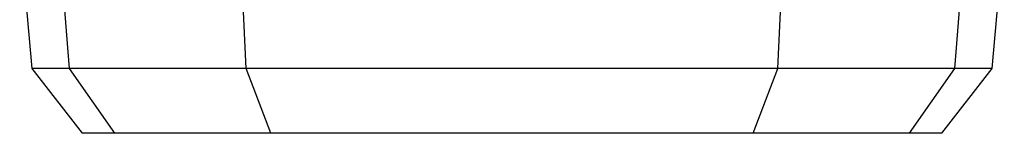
# Model space of a CAD drawing. Header units: millimetres. Extents: x 0 to 420, y 0 to 297.
# Tile 34 of 56: x 209.72 to 224.07, y 231.95 to 233.6. Entities that reach past the tile are written whole.
import ezdxf

# ---------------------------------------------------------------- set-up
doc = ezdxf.new("R2010")
doc.units = ezdxf.units.MM

msp = doc.modelspace()

# ---------------------------------------------------------------- linework, layer by layer
at = {"color": 7, "linetype": 'Continuous', "lineweight": 25}
for p, q in [((209.7232, 234.8981), (209.8989, 232.8894)), ((210.2847, 234.8981), (210.4427, 232.8894)), ((213.0202, 232.8894), (212.9336, 234.8981)), ((220.7682, 232.8894), (220.8548, 234.8981)), ((223.3457, 232.8894), (223.5037, 234.8981)), ((223.8895, 232.8894), (224.0652, 234.8981)), ((209.8989, 232.8894), (210.6333, 231.9495)), ((210.4427, 232.8894), (209.8989, 232.8894)), ((213.0202, 232.8894), (210.4427, 232.8894)), ((210.4427, 232.8894), (211.1043, 231.9495)), ((220.7682, 232.8894), (213.0202, 232.8894)), ((213.3812, 231.9495), (213.0202, 232.8894)), ((220.4072, 231.9495), (220.7682, 232.8894)), ((223.3457, 232.8894), (220.7682, 232.8894)), ((222.6842, 231.9495), (223.3457, 232.8894)), ((223.1551, 231.9495), (223.8895, 232.8894)), ((223.8895, 232.8894), (223.3457, 232.8894)), ((211.1043, 231.9495), (210.6333, 231.9495)), ((213.3812, 231.9495), (211.1043, 231.9495)), ((220.4072, 231.9495), (213.3812, 231.9495)), ((222.6842, 231.9495), (220.4072, 231.9495)), ((223.1551, 231.9495), (222.6842, 231.9495))]:
    msp.add_line(p, q, dxfattribs=at)

doc.saveas('drawing.dxf')
